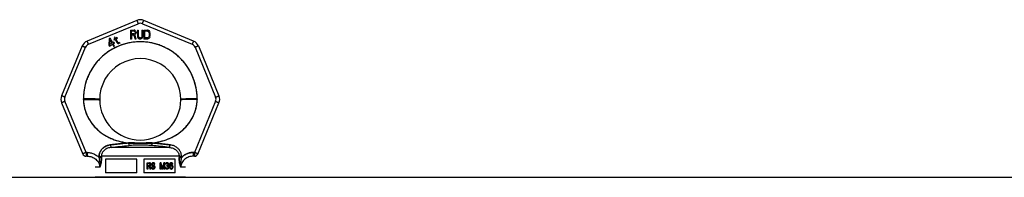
# Model space of a CAD drawing. Header units: millimetres. Extents: x 0 to 297, y 0 to 210.
# Tile 20 of 35: x 106.91 to 128.73, y 179.35 to 182.83. Entities that reach past the tile are written whole.
import ezdxf

# ---------------------------------------------------------------- set-up
doc = ezdxf.new("R2010")
doc.units = ezdxf.units.MM
doc.header["$LTSCALE"] = 16.335
doc.layers.get('0').update_dxf_attribs({"linetype": 'CONTINUOUS'})
doc.layers.add('001-M31079-X02', color=7, linetype='CONTINUOUS')
doc.layers.add('AXES_REF', color=7, linetype='CONTINUOUS')

msp = doc.modelspace()

# ---------------------------------------------------------------- linework, layer by layer
at = {"color": 7, "linetype": 'Continuous'}
msp.add_line((109.342, 179.349), (109.822, 179.349), dxfattribs=at)
at = {"layer": '001-M31079-X02', "color": 9, "linetype": 'Continuous'}
for p, q in [((109.506, 182.812), (108.403, 182.356)), ((108.434, 182.285), (109.536, 182.741)), ((109.628, 182.741), (110.73, 182.285)), ((110.761, 182.356), (109.659, 182.812)), ((108.295, 182.248), (107.839, 181.146)), ((107.913, 181.118), (108.369, 182.22)), ((110.795, 182.22), (111.252, 181.118)), ((110.869, 182.248), (111.326, 181.146)), ((107.839, 180.992), (108.307, 179.861)), ((108.38, 179.896), (107.913, 181.026)), ((108.322, 181.067), (108.322, 181.081)), ((111.252, 181.026), (110.784, 179.896)), ((110.842, 181.081), (110.842, 181.067)), ((110.857, 179.861), (111.326, 180.992)), ((108.938, 180.009), (108.931, 180.066)), ((109.321, 180.106), (109.325, 180.049)), ((109.321, 180.106), (109.325, 180.049)), ((109.839, 180.049), (109.843, 180.106)), ((109.843, 180.106), (109.839, 180.049)), ((110.233, 180.066), (110.226, 180.009)), ((110.226, 180.009), (110.233, 180.066)), ((108.38, 179.896), (108.38, 179.814)), ((108.408, 179.896), (108.38, 179.896)), ((108.408, 179.814), (108.38, 179.814)), ((108.408, 179.896), (108.408, 179.814)), ((108.67, 179.809), (108.671, 179.783)), ((110.443, 179.811), (108.722, 179.811)), ((110.226, 180.009), (108.938, 180.009)), ((110.494, 179.783), (110.494, 179.809)), ((110.757, 179.896), (110.757, 179.814)), ((110.784, 179.896), (110.757, 179.896)), ((110.784, 179.814), (110.757, 179.814)), ((110.784, 179.896), (110.784, 179.814)), ((108.686, 179.574), (108.582, 179.574)), ((110.582, 179.574), (110.478, 179.574))]:
    msp.add_line(p, q, dxfattribs=at)
at = {"layer": '001-M31079-X02', "color": 7, "linetype": 'Continuous'}
for p, q in [((108.912, 182.418), (108.895, 182.408)), ((108.97, 182.318), (108.912, 182.418)), ((109.017, 182.444), (109.002, 182.435)), ((109.002, 182.435), (109.019, 182.406)), ((109.034, 182.414), (109.017, 182.444)), ((109.065, 182.433), (109.034, 182.414)), ((109.042, 182.399), (109.074, 182.418)), ((109.065, 182.433), (109.074, 182.418)), ((109.364, 182.601), (109.364, 182.401)), ((109.364, 182.601), (109.444, 182.601)), ((109.384, 182.49), (109.384, 182.401)), ((109.44, 182.49), (109.384, 182.49)), ((109.44, 182.49), (109.467, 182.401)), ((109.46, 182.596), (109.444, 182.601)), ((109.46, 182.596), (109.474, 182.584)), ((109.474, 182.507), (109.46, 182.498)), ((109.49, 182.401), (109.46, 182.498)), ((109.474, 182.584), (109.484, 182.567)), ((109.484, 182.524), (109.474, 182.507)), ((109.484, 182.567), (109.487, 182.554)), ((109.487, 182.537), (109.484, 182.524)), ((109.487, 182.554), (109.487, 182.537)), ((109.517, 182.601), (109.517, 182.469)), ((109.517, 182.601), (109.537, 182.601)), ((109.517, 182.469), (109.52, 182.447)), ((109.52, 182.447), (109.527, 182.43)), ((109.527, 182.43), (109.54, 182.413)), ((109.537, 182.601), (109.537, 182.469)), ((109.537, 182.469), (109.54, 182.452)), ((109.54, 182.452), (109.547, 182.439)), ((109.547, 182.439), (109.557, 182.43)), ((109.57, 182.426), (109.557, 182.43)), ((109.57, 182.426), (109.584, 182.426)), ((109.597, 182.43), (109.584, 182.426)), ((109.607, 182.439), (109.597, 182.43)), ((109.614, 182.452), (109.607, 182.439)), ((109.617, 182.469), (109.614, 182.452)), ((109.627, 182.43), (109.614, 182.413)), ((109.617, 182.601), (109.617, 182.469)), ((109.617, 182.601), (109.637, 182.601)), ((109.634, 182.447), (109.627, 182.43)), ((109.634, 182.447), (109.637, 182.469)), ((109.637, 182.601), (109.637, 182.469)), ((109.664, 182.601), (109.664, 182.401)), ((109.664, 182.601), (109.744, 182.601)), ((109.76, 182.596), (109.744, 182.601)), ((109.76, 182.596), (109.774, 182.588)), ((109.774, 182.588), (109.787, 182.571)), ((109.787, 182.43), (109.774, 182.413)), ((109.787, 182.571), (109.794, 182.554)), ((109.794, 182.447), (109.787, 182.43)), ((109.797, 182.533), (109.794, 182.554)), ((109.794, 182.447), (109.797, 182.469)), ((109.797, 182.533), (109.797, 182.469)), ((108.895, 182.408), (108.883, 182.268)), ((108.883, 182.268), (108.896, 182.246)), ((108.896, 182.246), (108.965, 182.286)), ((108.903, 182.28), (108.912, 182.378)), ((108.952, 182.308), (108.903, 182.28)), ((108.912, 182.378), (108.952, 182.308)), ((108.965, 182.286), (108.993, 182.238)), ((108.999, 182.335), (108.97, 182.318)), ((109.011, 182.313), (108.983, 182.296)), ((109.012, 182.245), (108.983, 182.296)), ((108.993, 182.238), (109.012, 182.238)), ((109.019, 182.406), (108.996, 182.393)), ((108.996, 182.393), (109.005, 182.378)), ((109.011, 182.313), (108.999, 182.335)), ((109.028, 182.391), (109.005, 182.378)), ((109.028, 182.391), (109.07, 182.317)), ((109.081, 182.333), (109.042, 182.399)), ((109.07, 182.317), (109.085, 182.306)), ((109.081, 182.333), (109.09, 182.324)), ((109.085, 182.306), (109.098, 182.304)), ((109.103, 182.321), (109.09, 182.324)), ((109.098, 182.304), (109.108, 182.305)), ((109.119, 182.326), (109.103, 182.321)), ((109.128, 182.311), (109.108, 182.305)), ((109.119, 182.326), (109.128, 182.311)), ((109.384, 182.401), (109.364, 182.401)), ((109.49, 182.401), (109.467, 182.401)), ((109.54, 182.413), (109.554, 182.405)), ((109.57, 182.401), (109.554, 182.405)), ((109.584, 182.401), (109.57, 182.401)), ((109.6, 182.405), (109.584, 182.401)), ((109.614, 182.413), (109.6, 182.405)), ((109.744, 182.401), (109.664, 182.401)), ((109.76, 182.405), (109.744, 182.401)), ((109.774, 182.413), (109.76, 182.405)), ((108.322, 181.081), (108.322, 181.067)), ((110.842, 181.067), (110.842, 181.081)), ((108.67, 179.809), (108.671, 179.783)), ((110.494, 179.809), (110.494, 179.783))]:
    msp.add_line(p, q, dxfattribs=at)
at = {"layer": '001-M31079-X02', "color": 6, "linetype": 'Continuous'}
for p, q in [((109.384, 182.515), (109.384, 182.579)), ((109.447, 182.579), (109.384, 182.579)), ((109.447, 182.515), (109.384, 182.515)), ((109.447, 182.579), (109.457, 182.575)), ((109.457, 182.52), (109.447, 182.515)), ((109.457, 182.575), (109.464, 182.567)), ((109.464, 182.528), (109.457, 182.52)), ((109.464, 182.567), (109.467, 182.554)), ((109.467, 182.541), (109.464, 182.528)), ((109.467, 182.554), (109.467, 182.541)), ((109.684, 182.426), (109.684, 182.575)), ((109.744, 182.575), (109.684, 182.575)), ((109.744, 182.426), (109.684, 182.426)), ((109.744, 182.575), (109.757, 182.571)), ((109.757, 182.43), (109.744, 182.426)), ((109.757, 182.571), (109.767, 182.562)), ((109.767, 182.439), (109.757, 182.43)), ((109.767, 182.562), (109.774, 182.55)), ((109.774, 182.452), (109.767, 182.439)), ((109.774, 182.55), (109.777, 182.533)), ((109.777, 182.469), (109.774, 182.452)), ((109.777, 182.533), (109.777, 182.469)), ((108.722, 179.811), (108.722, 179.785)), ((110.443, 179.811), (110.442, 179.785)), ((108.811, 179.749), (108.811, 179.449)), ((109.502, 179.749), (108.811, 179.749)), ((109.502, 179.449), (109.502, 179.749)), ((109.662, 179.749), (109.662, 179.449)), ((110.353, 179.749), (109.662, 179.749)), ((109.733, 179.53), (109.733, 179.67)), ((109.733, 179.67), (109.787, 179.67)), ((109.738, 179.53), (109.738, 179.67)), ((109.745, 179.655), (109.745, 179.61)), ((109.789, 179.655), (109.745, 179.655)), ((109.745, 179.61), (109.789, 179.61)), ((109.745, 179.593), (109.745, 179.53)), ((109.785, 179.593), (109.745, 179.593)), ((109.75, 179.61), (109.75, 179.655)), ((109.75, 179.593), (109.75, 179.53)), ((109.781, 179.593), (109.797, 179.53)), ((109.793, 179.667), (109.783, 179.67)), ((109.785, 179.655), (109.791, 179.652)), ((109.791, 179.613), (109.785, 179.61)), ((109.785, 179.593), (109.802, 179.53)), ((109.798, 179.667), (109.787, 179.67)), ((109.789, 179.655), (109.795, 179.652)), ((109.795, 179.613), (109.789, 179.61)), ((109.795, 179.652), (109.791, 179.652)), ((109.791, 179.652), (109.795, 179.646)), ((109.795, 179.619), (109.791, 179.613)), ((109.795, 179.613), (109.791, 179.613)), ((109.798, 179.667), (109.793, 179.667)), ((109.801, 179.658), (109.793, 179.667)), ((109.793, 179.598), (109.801, 179.604)), ((109.798, 179.598), (109.793, 179.598)), ((109.812, 179.53), (109.793, 179.598)), ((109.795, 179.652), (109.8, 179.646)), ((109.8, 179.646), (109.795, 179.646)), ((109.795, 179.646), (109.797, 179.637)), ((109.797, 179.628), (109.795, 179.619)), ((109.8, 179.619), (109.795, 179.613)), ((109.8, 179.619), (109.795, 179.619)), ((109.797, 179.628), (109.797, 179.637)), ((109.802, 179.637), (109.797, 179.637)), ((109.802, 179.628), (109.797, 179.628)), ((109.806, 179.658), (109.798, 179.667)), ((109.798, 179.598), (109.806, 179.604)), ((109.816, 179.53), (109.798, 179.598)), ((109.8, 179.646), (109.802, 179.637)), ((109.802, 179.628), (109.8, 179.619)), ((109.806, 179.658), (109.801, 179.658)), ((109.807, 179.646), (109.801, 179.658)), ((109.801, 179.604), (109.807, 179.616)), ((109.806, 179.604), (109.801, 179.604)), ((109.802, 179.637), (109.802, 179.628)), ((109.812, 179.646), (109.806, 179.658)), ((109.806, 179.604), (109.812, 179.616)), ((109.812, 179.646), (109.807, 179.646)), ((109.809, 179.637), (109.807, 179.646)), ((109.807, 179.616), (109.809, 179.625)), ((109.812, 179.616), (109.807, 179.616)), ((109.809, 179.637), (109.809, 179.625)), ((109.814, 179.637), (109.809, 179.637)), ((109.814, 179.625), (109.809, 179.625)), ((109.814, 179.637), (109.812, 179.646)), ((109.812, 179.616), (109.814, 179.625)), ((109.814, 179.637), (109.814, 179.625)), ((109.836, 179.649), (109.834, 179.637)), ((109.834, 179.625), (109.834, 179.637)), ((109.839, 179.637), (109.834, 179.637)), ((109.839, 179.625), (109.834, 179.625)), ((109.834, 179.625), (109.836, 179.613)), ((109.845, 179.661), (109.836, 179.649)), ((109.841, 179.649), (109.836, 179.649)), ((109.841, 179.613), (109.836, 179.613)), ((109.836, 179.613), (109.845, 179.601)), ((109.841, 179.649), (109.839, 179.637)), ((109.839, 179.637), (109.839, 179.625)), ((109.839, 179.625), (109.841, 179.613)), ((109.849, 179.661), (109.841, 179.649)), ((109.841, 179.613), (109.849, 179.601)), ((109.853, 179.667), (109.845, 179.661)), ((109.849, 179.661), (109.845, 179.661)), ((109.849, 179.601), (109.845, 179.601)), ((109.845, 179.601), (109.853, 179.596)), ((109.847, 179.634), (109.849, 179.643)), ((109.847, 179.634), (109.847, 179.628)), ((109.851, 179.634), (109.847, 179.634)), ((109.851, 179.628), (109.847, 179.628)), ((109.849, 179.619), (109.847, 179.628)), ((109.858, 179.667), (109.849, 179.661)), ((109.849, 179.643), (109.855, 179.649)), ((109.853, 179.643), (109.849, 179.643)), ((109.853, 179.619), (109.849, 179.619)), ((109.855, 179.613), (109.849, 179.619)), ((109.849, 179.601), (109.858, 179.596)), ((109.851, 179.634), (109.853, 179.643)), ((109.851, 179.628), (109.851, 179.634)), ((109.853, 179.619), (109.851, 179.628)), ((109.861, 179.67), (109.853, 179.667)), ((109.858, 179.667), (109.853, 179.667)), ((109.853, 179.643), (109.86, 179.649)), ((109.86, 179.613), (109.853, 179.619)), ((109.858, 179.596), (109.853, 179.596)), ((109.853, 179.596), (109.861, 179.593)), ((109.855, 179.649), (109.861, 179.652)), ((109.86, 179.649), (109.855, 179.649)), ((109.86, 179.613), (109.855, 179.613)), ((109.861, 179.61), (109.855, 179.613)), ((109.866, 179.67), (109.858, 179.667)), ((109.858, 179.596), (109.866, 179.593)), ((109.86, 179.649), (109.866, 179.652)), ((109.866, 179.61), (109.86, 179.613)), ((109.876, 179.67), (109.861, 179.67)), ((109.878, 179.652), (109.861, 179.652)), ((109.878, 179.61), (109.861, 179.61)), ((109.878, 179.593), (109.861, 179.593)), ((109.882, 179.667), (109.872, 179.67)), ((109.874, 179.652), (109.88, 179.649)), ((109.884, 179.607), (109.874, 179.61)), ((109.874, 179.593), (109.882, 179.59)), ((109.887, 179.667), (109.876, 179.67)), ((109.878, 179.652), (109.884, 179.649)), ((109.889, 179.607), (109.878, 179.61)), ((109.878, 179.593), (109.887, 179.59)), ((109.884, 179.649), (109.88, 179.649)), ((109.88, 179.649), (109.884, 179.643)), ((109.887, 179.667), (109.882, 179.667)), ((109.89, 179.658), (109.882, 179.667)), ((109.887, 179.59), (109.882, 179.59)), ((109.882, 179.59), (109.888, 179.584)), ((109.884, 179.649), (109.889, 179.643)), ((109.889, 179.643), (109.884, 179.643)), ((109.884, 179.643), (109.886, 179.637)), ((109.889, 179.607), (109.884, 179.607)), ((109.892, 179.601), (109.884, 179.607)), ((109.886, 179.637), (109.903, 179.637)), ((109.895, 179.658), (109.887, 179.667)), ((109.887, 179.59), (109.893, 179.584)), ((109.893, 179.584), (109.888, 179.584)), ((109.888, 179.584), (109.892, 179.575)), ((109.889, 179.643), (109.891, 179.637)), ((109.897, 179.601), (109.889, 179.607)), ((109.895, 179.658), (109.89, 179.658)), ((109.896, 179.646), (109.89, 179.658)), ((109.897, 179.601), (109.892, 179.601)), ((109.901, 179.59), (109.892, 179.601)), ((109.893, 179.584), (109.897, 179.575)), ((109.901, 179.646), (109.895, 179.658)), ((109.901, 179.646), (109.896, 179.646)), ((109.898, 179.637), (109.896, 179.646)), ((109.905, 179.59), (109.897, 179.601)), ((109.903, 179.637), (109.901, 179.646)), ((109.905, 179.59), (109.901, 179.59)), ((109.905, 179.578), (109.901, 179.59)), ((109.909, 179.578), (109.905, 179.59)), ((110.021, 179.53), (110.021, 179.67)), ((110.044, 179.67), (110.021, 179.67)), ((110.025, 179.67), (110.025, 179.53)), ((110.033, 179.64), (110.033, 179.53)), ((110.038, 179.64), (110.033, 179.64)), ((110.033, 179.64), (110.062, 179.53)), ((110.038, 179.53), (110.038, 179.64)), ((110.038, 179.64), (110.067, 179.53)), ((110.07, 179.545), (110.039, 179.67)), ((110.075, 179.545), (110.044, 179.67)), ((110.101, 179.67), (110.07, 179.545)), ((110.106, 179.67), (110.075, 179.545)), ((110.079, 179.53), (110.108, 179.64)), ((110.083, 179.53), (110.112, 179.64)), ((110.125, 179.67), (110.101, 179.67)), ((110.108, 179.53), (110.108, 179.64)), ((110.112, 179.64), (110.108, 179.64)), ((110.112, 179.64), (110.112, 179.53)), ((110.12, 179.67), (110.12, 179.53)), ((110.125, 179.53), (110.125, 179.67)), ((110.141, 179.649), (110.139, 179.637)), ((110.154, 179.637), (110.139, 179.637)), ((110.149, 179.661), (110.141, 179.649)), ((110.145, 179.649), (110.141, 179.649)), ((110.145, 179.649), (110.143, 179.637)), ((110.154, 179.661), (110.145, 179.649)), ((110.157, 179.667), (110.149, 179.661)), ((110.154, 179.661), (110.149, 179.661)), ((110.149, 179.637), (110.153, 179.646)), ((110.153, 179.646), (110.159, 179.652)), ((110.158, 179.646), (110.153, 179.646)), ((110.162, 179.667), (110.154, 179.661)), ((110.154, 179.637), (110.158, 179.646)), ((110.172, 179.67), (110.157, 179.667)), ((110.162, 179.667), (110.157, 179.667)), ((110.158, 179.646), (110.164, 179.652)), ((110.159, 179.652), (110.17, 179.655)), ((110.164, 179.652), (110.159, 179.652)), ((110.176, 179.67), (110.162, 179.667)), ((110.164, 179.652), (110.174, 179.655)), ((110.183, 179.655), (110.17, 179.655)), ((110.17, 179.596), (110.17, 179.607)), ((110.183, 179.607), (110.17, 179.607)), ((110.183, 179.596), (110.17, 179.596)), ((110.18, 179.67), (110.172, 179.67)), ((110.174, 179.607), (110.174, 179.596)), ((110.19, 179.667), (110.176, 179.67)), ((110.178, 179.655), (110.188, 179.652)), ((110.19, 179.613), (110.178, 179.607)), ((110.178, 179.596), (110.19, 179.593)), ((110.195, 179.667), (110.18, 179.67)), ((110.183, 179.655), (110.193, 179.652)), ((110.195, 179.613), (110.183, 179.607)), ((110.183, 179.596), (110.195, 179.593)), ((110.193, 179.652), (110.188, 179.652)), ((110.188, 179.652), (110.194, 179.646)), ((110.195, 179.667), (110.19, 179.667)), ((110.199, 179.661), (110.19, 179.667)), ((110.194, 179.619), (110.19, 179.613)), ((110.195, 179.613), (110.19, 179.613)), ((110.195, 179.593), (110.19, 179.593)), ((110.19, 179.593), (110.197, 179.587)), ((110.193, 179.652), (110.199, 179.646)), ((110.199, 179.646), (110.194, 179.646)), ((110.194, 179.646), (110.199, 179.637)), ((110.199, 179.631), (110.194, 179.619)), ((110.199, 179.619), (110.194, 179.619)), ((110.194, 179.601), (110.203, 179.61)), ((110.199, 179.601), (110.194, 179.601)), ((110.205, 179.596), (110.194, 179.601)), ((110.203, 179.661), (110.195, 179.667)), ((110.199, 179.619), (110.195, 179.613)), ((110.195, 179.593), (110.201, 179.587)), ((110.201, 179.587), (110.197, 179.587)), ((110.197, 179.587), (110.201, 179.575)), ((110.203, 179.661), (110.199, 179.661)), ((110.207, 179.649), (110.199, 179.661)), ((110.199, 179.646), (110.203, 179.637)), ((110.199, 179.631), (110.199, 179.637)), ((110.203, 179.637), (110.199, 179.637)), ((110.203, 179.631), (110.199, 179.619)), ((110.203, 179.631), (110.199, 179.631)), ((110.199, 179.601), (110.207, 179.61)), ((110.209, 179.596), (110.199, 179.601)), ((110.201, 179.587), (110.205, 179.575)), ((110.211, 179.649), (110.203, 179.661)), ((110.203, 179.637), (110.203, 179.631)), ((110.203, 179.61), (110.207, 179.619)), ((110.207, 179.61), (110.203, 179.61)), ((110.209, 179.596), (110.205, 179.596)), ((110.209, 179.587), (110.205, 179.596)), ((110.211, 179.649), (110.207, 179.649)), ((110.209, 179.637), (110.207, 179.649)), ((110.207, 179.619), (110.209, 179.631)), ((110.207, 179.61), (110.211, 179.619)), ((110.211, 179.619), (110.207, 179.619)), ((110.209, 179.637), (110.209, 179.631)), ((110.214, 179.637), (110.209, 179.637)), ((110.214, 179.631), (110.209, 179.631)), ((110.214, 179.587), (110.209, 179.596)), ((110.214, 179.587), (110.209, 179.587)), ((110.211, 179.575), (110.209, 179.587)), ((110.214, 179.637), (110.211, 179.649)), ((110.211, 179.619), (110.214, 179.631)), ((110.214, 179.631), (110.214, 179.637)), ((110.216, 179.575), (110.214, 179.587)), ((110.23, 179.631), (110.228, 179.61)), ((110.228, 179.59), (110.228, 179.61)), ((110.232, 179.61), (110.228, 179.61)), ((110.228, 179.59), (110.23, 179.569)), ((110.232, 179.59), (110.228, 179.59)), ((110.234, 179.646), (110.23, 179.631)), ((110.234, 179.631), (110.23, 179.631)), ((110.234, 179.631), (110.232, 179.61)), ((110.232, 179.61), (110.232, 179.59)), ((110.232, 179.59), (110.234, 179.569)), ((110.24, 179.658), (110.234, 179.646)), ((110.238, 179.646), (110.234, 179.631)), ((110.238, 179.646), (110.234, 179.646)), ((110.245, 179.658), (110.238, 179.646)), ((110.238, 179.61), (110.24, 179.628)), ((110.25, 179.616), (110.238, 179.604)), ((110.238, 179.61), (110.238, 179.604)), ((110.243, 179.61), (110.238, 179.61)), ((110.243, 179.604), (110.238, 179.604)), ((110.25, 179.667), (110.24, 179.658)), ((110.245, 179.658), (110.24, 179.658)), ((110.24, 179.628), (110.242, 179.637)), ((110.245, 179.628), (110.24, 179.628)), ((110.24, 179.581), (110.242, 179.59)), ((110.24, 179.581), (110.24, 179.572)), ((110.245, 179.581), (110.24, 179.581)), ((110.242, 179.637), (110.246, 179.646)), ((110.247, 179.637), (110.242, 179.637)), ((110.242, 179.59), (110.246, 179.596)), ((110.247, 179.59), (110.242, 179.59)), ((110.243, 179.61), (110.245, 179.628)), ((110.255, 179.616), (110.243, 179.604)), ((110.243, 179.604), (110.243, 179.61)), ((110.255, 179.667), (110.245, 179.658)), ((110.245, 179.628), (110.247, 179.637)), ((110.245, 179.581), (110.247, 179.59)), ((110.245, 179.572), (110.245, 179.581)), ((110.246, 179.646), (110.252, 179.652)), ((110.251, 179.646), (110.246, 179.646)), ((110.246, 179.596), (110.252, 179.601)), ((110.251, 179.596), (110.246, 179.596)), ((110.247, 179.637), (110.251, 179.646)), ((110.247, 179.59), (110.251, 179.596)), ((110.261, 179.67), (110.25, 179.667)), ((110.255, 179.667), (110.25, 179.667)), ((110.261, 179.619), (110.25, 179.616)), ((110.255, 179.616), (110.25, 179.616)), ((110.251, 179.646), (110.257, 179.652)), ((110.251, 179.596), (110.257, 179.601)), ((110.252, 179.652), (110.259, 179.655)), ((110.257, 179.652), (110.252, 179.652)), ((110.252, 179.601), (110.259, 179.604)), ((110.257, 179.601), (110.252, 179.601)), ((110.265, 179.67), (110.255, 179.667)), ((110.265, 179.619), (110.255, 179.616)), ((110.257, 179.652), (110.263, 179.655)), ((110.257, 179.601), (110.263, 179.604)), ((110.276, 179.655), (110.259, 179.655)), ((110.278, 179.604), (110.259, 179.604)), ((110.274, 179.67), (110.261, 179.67)), ((110.276, 179.619), (110.261, 179.619)), ((110.279, 179.667), (110.269, 179.67)), ((110.271, 179.655), (110.277, 179.652)), ((110.281, 179.616), (110.271, 179.619)), ((110.273, 179.604), (110.279, 179.601)), ((110.284, 179.667), (110.274, 179.67)), ((110.276, 179.655), (110.282, 179.652)), ((110.286, 179.616), (110.276, 179.619)), ((110.282, 179.652), (110.277, 179.652)), ((110.277, 179.652), (110.283, 179.646)), ((110.278, 179.604), (110.284, 179.601)), ((110.284, 179.667), (110.279, 179.667)), ((110.29, 179.658), (110.279, 179.667)), ((110.284, 179.601), (110.279, 179.601)), ((110.279, 179.601), (110.286, 179.596)), ((110.286, 179.616), (110.281, 179.616)), ((110.292, 179.607), (110.281, 179.616)), ((110.282, 179.652), (110.288, 179.646)), ((110.288, 179.646), (110.283, 179.646)), ((110.283, 179.646), (110.288, 179.637)), ((110.294, 179.658), (110.284, 179.667)), ((110.284, 179.601), (110.29, 179.596)), ((110.296, 179.607), (110.286, 179.616)), ((110.29, 179.596), (110.286, 179.596)), ((110.286, 179.596), (110.29, 179.59)), ((110.288, 179.646), (110.292, 179.637)), ((110.303, 179.637), (110.288, 179.637)), ((110.294, 179.658), (110.29, 179.658)), ((110.296, 179.646), (110.29, 179.658)), ((110.29, 179.596), (110.294, 179.59)), ((110.294, 179.59), (110.29, 179.59)), ((110.29, 179.59), (110.292, 179.581)), ((110.292, 179.607), (110.296, 179.607)), ((110.298, 179.598), (110.292, 179.607)), ((110.292, 179.572), (110.292, 179.581)), ((110.292, 179.581), (110.296, 179.581)), ((110.3, 179.646), (110.294, 179.658)), ((110.294, 179.59), (110.296, 179.581)), ((110.3, 179.646), (110.296, 179.646)), ((110.298, 179.637), (110.296, 179.646)), ((110.303, 179.598), (110.296, 179.607)), ((110.296, 179.581), (110.296, 179.572)), ((110.303, 179.598), (110.298, 179.598)), ((110.302, 179.584), (110.298, 179.598)), ((110.303, 179.637), (110.3, 179.646)), ((110.302, 179.584), (110.302, 179.569)), ((110.307, 179.584), (110.302, 179.584)), ((110.307, 179.584), (110.303, 179.598)), ((110.307, 179.569), (110.307, 179.584)), ((110.353, 179.449), (110.353, 179.749)), ((109.502, 179.449), (108.811, 179.449)), ((110.353, 179.449), (109.662, 179.449)), ((109.75, 179.53), (109.733, 179.53)), ((109.816, 179.53), (109.797, 179.53)), ((109.845, 179.569), (109.828, 179.569)), ((109.828, 179.569), (109.83, 179.557)), ((109.835, 179.557), (109.83, 179.557)), ((109.83, 179.557), (109.836, 179.542)), ((109.833, 179.569), (109.835, 179.557)), ((109.835, 179.557), (109.841, 179.542)), ((109.841, 179.542), (109.836, 179.542)), ((109.836, 179.542), (109.847, 179.533)), ((109.843, 179.56), (109.841, 179.569)), ((109.841, 179.542), (109.851, 179.533)), ((109.847, 179.56), (109.843, 179.56)), ((109.849, 179.551), (109.843, 179.56)), ((109.847, 179.56), (109.845, 179.569)), ((109.853, 179.551), (109.847, 179.56)), ((109.851, 179.533), (109.847, 179.533)), ((109.847, 179.533), (109.857, 179.53)), ((109.853, 179.551), (109.849, 179.551)), ((109.857, 179.548), (109.849, 179.551)), ((109.851, 179.533), (109.862, 179.53)), ((109.862, 179.548), (109.853, 179.551)), ((109.878, 179.548), (109.857, 179.548)), ((109.878, 179.53), (109.857, 179.53)), ((109.882, 179.551), (109.874, 179.548)), ((109.874, 179.53), (109.884, 179.533)), ((109.887, 179.551), (109.878, 179.548)), ((109.878, 179.53), (109.889, 179.533)), ((109.888, 179.557), (109.882, 179.551)), ((109.887, 179.551), (109.882, 179.551)), ((109.884, 179.533), (109.892, 179.539)), ((109.889, 179.533), (109.884, 179.533)), ((109.893, 179.557), (109.887, 179.551)), ((109.892, 179.566), (109.888, 179.557)), ((109.893, 179.557), (109.888, 179.557)), ((109.889, 179.533), (109.897, 179.539)), ((109.892, 179.566), (109.892, 179.575)), ((109.897, 179.575), (109.892, 179.575)), ((109.897, 179.566), (109.892, 179.566)), ((109.892, 179.539), (109.901, 179.551)), ((109.897, 179.539), (109.892, 179.539)), ((109.897, 179.566), (109.893, 179.557)), ((109.897, 179.575), (109.897, 179.566)), ((109.897, 179.539), (109.905, 179.551)), ((109.901, 179.551), (109.905, 179.563)), ((109.905, 179.551), (109.901, 179.551)), ((109.905, 179.578), (109.905, 179.563)), ((109.909, 179.578), (109.905, 179.578)), ((109.905, 179.551), (109.909, 179.563)), ((109.909, 179.563), (109.905, 179.563)), ((109.909, 179.563), (109.909, 179.578)), ((110.038, 179.53), (110.021, 179.53)), ((110.083, 179.53), (110.062, 179.53)), ((110.075, 179.545), (110.07, 179.545)), ((110.125, 179.53), (110.108, 179.53)), ((110.151, 179.563), (110.137, 179.563)), ((110.137, 179.563), (110.139, 179.554)), ((110.143, 179.554), (110.139, 179.554)), ((110.139, 179.554), (110.143, 179.545)), ((110.141, 179.563), (110.143, 179.554)), ((110.143, 179.554), (110.147, 179.545)), ((110.147, 179.545), (110.143, 179.545)), ((110.143, 179.545), (110.149, 179.539)), ((110.149, 179.557), (110.147, 179.563)), ((110.147, 179.545), (110.154, 179.539)), ((110.154, 179.557), (110.149, 179.557)), ((110.153, 179.551), (110.149, 179.557)), ((110.154, 179.539), (110.149, 179.539)), ((110.149, 179.539), (110.157, 179.533)), ((110.154, 179.557), (110.151, 179.563)), ((110.158, 179.551), (110.153, 179.551)), ((110.157, 179.548), (110.153, 179.551)), ((110.158, 179.551), (110.154, 179.557)), ((110.154, 179.539), (110.162, 179.533)), ((110.162, 179.548), (110.157, 179.548)), ((110.168, 179.545), (110.157, 179.548)), ((110.162, 179.533), (110.157, 179.533)), ((110.157, 179.533), (110.165, 179.53)), ((110.162, 179.548), (110.158, 179.551)), ((110.172, 179.545), (110.162, 179.548)), ((110.162, 179.533), (110.17, 179.53)), ((110.187, 179.53), (110.165, 179.53)), ((110.185, 179.545), (110.168, 179.545)), ((110.19, 179.548), (110.18, 179.545)), ((110.182, 179.53), (110.19, 179.533)), ((110.195, 179.548), (110.185, 179.545)), ((110.187, 179.53), (110.195, 179.533)), ((110.194, 179.551), (110.19, 179.548)), ((110.195, 179.548), (110.19, 179.548)), ((110.19, 179.533), (110.199, 179.539)), ((110.195, 179.533), (110.19, 179.533)), ((110.199, 179.557), (110.194, 179.551)), ((110.199, 179.551), (110.194, 179.551)), ((110.199, 179.551), (110.195, 179.548)), ((110.195, 179.533), (110.203, 179.539)), ((110.201, 179.563), (110.199, 179.557)), ((110.203, 179.557), (110.199, 179.551)), ((110.203, 179.557), (110.199, 179.557)), ((110.199, 179.539), (110.205, 179.545)), ((110.203, 179.539), (110.199, 179.539)), ((110.201, 179.563), (110.201, 179.575)), ((110.205, 179.575), (110.201, 179.575)), ((110.205, 179.563), (110.201, 179.563)), ((110.205, 179.563), (110.203, 179.557)), ((110.203, 179.539), (110.209, 179.545)), ((110.205, 179.575), (110.205, 179.563)), ((110.205, 179.545), (110.209, 179.554)), ((110.209, 179.545), (110.205, 179.545)), ((110.209, 179.554), (110.211, 179.563)), ((110.209, 179.545), (110.214, 179.554)), ((110.209, 179.554), (110.214, 179.554)), ((110.211, 179.575), (110.211, 179.563)), ((110.216, 179.575), (110.211, 179.575)), ((110.216, 179.563), (110.211, 179.563)), ((110.214, 179.554), (110.216, 179.563)), ((110.216, 179.563), (110.216, 179.575)), ((110.234, 179.569), (110.23, 179.569)), ((110.23, 179.569), (110.234, 179.554)), ((110.234, 179.569), (110.238, 179.554)), ((110.238, 179.554), (110.234, 179.554)), ((110.234, 179.554), (110.24, 179.542)), ((110.238, 179.554), (110.245, 179.542)), ((110.245, 179.572), (110.24, 179.572)), ((110.242, 179.563), (110.24, 179.572)), ((110.245, 179.542), (110.24, 179.542)), ((110.24, 179.542), (110.25, 179.533)), ((110.247, 179.563), (110.242, 179.563)), ((110.246, 179.554), (110.242, 179.563)), ((110.247, 179.563), (110.245, 179.572)), ((110.245, 179.542), (110.255, 179.533)), ((110.251, 179.554), (110.246, 179.554)), ((110.252, 179.548), (110.246, 179.554)), ((110.251, 179.554), (110.247, 179.563)), ((110.255, 179.533), (110.25, 179.533)), ((110.25, 179.533), (110.261, 179.53)), ((110.257, 179.548), (110.251, 179.554)), ((110.257, 179.548), (110.252, 179.548)), ((110.259, 179.545), (110.252, 179.548)), ((110.255, 179.533), (110.265, 179.53)), ((110.263, 179.545), (110.257, 179.548)), ((110.278, 179.545), (110.259, 179.545)), ((110.276, 179.53), (110.261, 179.53)), ((110.271, 179.53), (110.281, 179.533)), ((110.279, 179.548), (110.273, 179.545)), ((110.276, 179.53), (110.286, 179.533)), ((110.284, 179.548), (110.278, 179.545)), ((110.286, 179.554), (110.279, 179.548)), ((110.284, 179.548), (110.279, 179.548)), ((110.281, 179.533), (110.292, 179.542)), ((110.286, 179.533), (110.281, 179.533)), ((110.29, 179.554), (110.284, 179.548)), ((110.29, 179.563), (110.286, 179.554)), ((110.29, 179.554), (110.286, 179.554)), ((110.286, 179.533), (110.296, 179.542)), ((110.292, 179.572), (110.29, 179.563)), ((110.294, 179.563), (110.29, 179.554)), ((110.294, 179.563), (110.29, 179.563)), ((110.296, 179.572), (110.292, 179.572)), ((110.292, 179.542), (110.298, 179.554)), ((110.296, 179.542), (110.292, 179.542)), ((110.296, 179.572), (110.294, 179.563)), ((110.296, 179.542), (110.303, 179.554)), ((110.298, 179.554), (110.302, 179.569)), ((110.303, 179.554), (110.298, 179.554)), ((110.307, 179.569), (110.302, 179.569)), ((110.303, 179.554), (110.307, 179.569)), ((110.582, 179.349), (108.582, 179.349))]:
    msp.add_line(p, q, dxfattribs=at)
at = {"layer": '001-M31079-X02', "color": 9, "linetype": 'Continuous'}
for centre, radius, start, end in [((109.582, 182.628), 0.2, 67.5, 112.5), ((109.582, 182.63), 0.12, 67.5027, 112.4973), ((108.48, 182.171), 0.2, 112.5, 157.5), ((108.48, 182.174), 0.12, 112.5027, 157.4973), ((110.684, 182.174), 0.12, 22.5027, 67.4973), ((110.684, 182.171), 0.2, 22.5, 67.5), ((108.023, 181.069), 0.2, 157.5, 202.5), ((108.023, 181.072), 0.12, 157.5027, 202.4973), ((111.141, 181.072), 0.12, 337.5027, 22.4973), ((111.141, 181.069), 0.2, 337.5, 22.5), ((109.582, 181.069), 0.9, 180.6298, 359.3702), ((109.582, 290.356), 110.251, 269.86427, 270.13573), ((108.38, 179.894), 0.08, 202.5, 270), ((110.784, 179.894), 0.08, 270, 337.5)]:
    msp.add_arc(centre, radius, start, end, dxfattribs=at)
at = {"layer": '001-M31079-X02', "color": 7, "linetype": 'Continuous'}
msp.add_arc((109.582, 181.081), 1.26, 359.3702, 180.6298, dxfattribs=at)
at = {"layer": '001-M31079-X02', "color": 6, "linetype": 'Continuous'}
msp.add_arc((109.582, 181.069), 0.9, 359.3702, 180.6298, dxfattribs=at)
at = {"layer": '001-M31079-X02', "color": 9, "linetype": 'Continuous'}
for points, knots in [([(109.506, 182.812), (109.507, 182.813), (109.507, 182.807), (109.51, 182.803), (109.513, 182.795), (109.517, 182.787), (109.521, 182.777), (109.526, 182.766), (109.531, 182.754), (109.534, 182.745), (109.536, 182.741)], [0, 0, 0, 0, 0.059983, 0.133152, 0.232556, 0.355295, 0.497786, 0.655866, 0.824917, 1, 1, 1, 1]), ([(109.628, 182.741), (109.63, 182.745), (109.633, 182.754), (109.638, 182.766), (109.643, 182.777), (109.647, 182.787), (109.651, 182.795), (109.654, 182.803), (109.657, 182.807), (109.657, 182.813), (109.659, 182.812)], [0, 0, 0, 0, 0.175075, 0.344128, 0.502209, 0.644701, 0.767442, 0.866847, 0.940017, 1, 1, 1, 1]), ([(108.295, 182.248), (108.296, 182.249), (108.301, 182.246), (108.306, 182.245), (108.314, 182.242), (108.322, 182.238), (108.333, 182.234), (108.344, 182.23), (108.357, 182.225), (108.365, 182.221), (108.369, 182.22)], [0, 0, 0, 0, 0.060939, 0.13446, 0.234172, 0.357122, 0.499648, 0.657498, 0.82596, 1, 1, 1, 1]), ([(110.842, 181.081), (110.842, 181.119), (110.839, 181.194), (110.824, 181.306), (110.798, 181.417), (110.763, 181.524), (110.719, 181.628), (110.665, 181.728), (110.603, 181.823), (110.532, 181.911), (110.454, 181.993), (110.369, 182.067), (110.277, 182.134), (110.18, 182.192), (110.078, 182.241), (109.972, 182.281), (109.863, 182.311), (109.751, 182.331), (109.639, 182.341), (109.526, 182.341), (109.413, 182.331), (109.301, 182.311), (109.192, 182.281), (109.086, 182.241), (108.984, 182.192), (108.887, 182.134), (108.796, 182.067), (108.71, 181.993), (108.632, 181.911), (108.562, 181.823), (108.499, 181.728), (108.445, 181.628), (108.401, 181.524), (108.366, 181.417), (108.341, 181.306), (108.326, 181.194), (108.322, 181.119), (108.322, 181.081)], [0, 0, 0, 0, 0.028575, 0.057156, 0.085737, 0.114317, 0.142895, 0.171472, 0.200048, 0.228622, 0.257194, 0.285764, 0.314333, 0.342901, 0.371466, 0.400031, 0.428594, 0.457157, 0.485719, 0.514281, 0.542844, 0.571406, 0.59997, 0.628534, 0.6571, 0.685667, 0.714236, 0.742807, 0.771379, 0.799953, 0.828529, 0.857106, 0.885684, 0.914264, 0.942844, 0.971426, 1, 1, 1, 1]), ([(108.434, 182.285), (108.432, 182.289), (108.429, 182.297), (108.424, 182.309), (108.419, 182.32), (108.415, 182.33), (108.411, 182.339), (108.408, 182.346), (108.405, 182.35), (108.405, 182.356), (108.403, 182.356)], [0, 0, 0, 0, 0.175076, 0.344129, 0.50221, 0.644702, 0.767443, 0.866847, 0.940017, 1, 1, 1, 1]), ([(110.761, 182.356), (110.759, 182.356), (110.759, 182.35), (110.756, 182.346), (110.753, 182.339), (110.749, 182.33), (110.745, 182.32), (110.74, 182.309), (110.735, 182.297), (110.732, 182.289), (110.73, 182.285)], [0, 0, 0, 0, 0.059982, 0.133151, 0.232555, 0.355294, 0.497785, 0.655865, 0.824916, 1, 1, 1, 1]), ([(110.869, 182.248), (110.868, 182.249), (110.863, 182.246), (110.858, 182.245), (110.851, 182.242), (110.842, 182.238), (110.831, 182.234), (110.82, 182.23), (110.808, 182.225), (110.799, 182.221), (110.795, 182.22)], [0, 0, 0, 0, 0.060939, 0.13446, 0.234172, 0.357122, 0.499648, 0.657499, 0.82596, 1, 1, 1, 1]), ([(107.913, 181.118), (107.908, 181.119), (107.9, 181.123), (107.888, 181.128), (107.876, 181.132), (107.866, 181.136), (107.857, 181.14), (107.849, 181.143), (107.844, 181.144), (107.839, 181.147), (107.839, 181.146)], [0, 0, 0, 0, 0.174033, 0.342496, 0.500347, 0.642875, 0.765826, 0.865539, 0.93906, 1, 1, 1, 1]), ([(111.252, 181.118), (111.256, 181.119), (111.264, 181.123), (111.276, 181.128), (111.288, 181.132), (111.298, 181.136), (111.307, 181.14), (111.315, 181.143), (111.32, 181.144), (111.325, 181.147), (111.326, 181.146)], [0, 0, 0, 0, 0.174042, 0.342505, 0.500355, 0.642882, 0.765831, 0.865542, 0.939062, 1, 1, 1, 1]), ([(107.913, 181.026), (107.908, 181.024), (107.9, 181.02), (107.887, 181.015), (107.876, 181.01), (107.865, 181.006), (107.856, 181.001), (107.849, 180.998), (107.844, 180.995), (107.838, 180.994), (107.839, 180.992)], [0, 0, 0, 0, 0.172813, 0.340679, 0.498422, 0.641178, 0.764549, 0.864741, 0.938687, 1, 1, 1, 1]), ([(108.682, 181.069), (108.682, 181.073), (108.669, 181.071), (108.659, 181.074), (108.641, 181.074), (108.62, 181.076), (108.594, 181.077), (108.564, 181.078), (108.53, 181.079), (108.493, 181.079), (108.453, 181.08), (108.41, 181.081), (108.367, 181.081), (108.337, 181.081), (108.322, 181.081)], [0, 0, 0, 0, 0.02982, 0.064811, 0.111629, 0.171497, 0.24316, 0.326315, 0.419777, 0.524502, 0.635428, 0.753215, 0.877723, 1, 1, 1, 1]), ([(108.322, 181.081), (108.336, 181.081), (108.365, 181.081), (108.407, 181.081), (108.448, 181.08), (108.486, 181.08), (108.522, 181.079), (108.556, 181.078), (108.587, 181.077), (108.614, 181.076), (108.637, 181.075), (108.655, 181.073), (108.67, 181.072), (108.677, 181.071), (108.682, 181.07), (108.682, 181.069)], [0, 0, 0, 0, 0.119288, 0.238247, 0.350571, 0.45599, 0.557349, 0.651027, 0.736645, 0.812439, 0.877767, 0.929425, 0.967654, 0.991452, 1, 1, 1, 1]), ([(108.322, 181.067), (108.344, 181.067), (108.388, 181.068), (108.453, 181.068), (108.516, 181.067), (108.565, 181.067), (108.6, 181.066), (108.622, 181.065), (108.64, 181.064), (108.655, 181.063), (108.667, 181.062), (108.675, 181.061), (108.679, 181.061), (108.682, 181.06), (108.682, 181.059)], [0, 0, 0, 0, 0.180599, 0.365648, 0.544133, 0.703922, 0.773279, 0.834152, 0.885712, 0.927563, 0.95952, 0.981825, 0.994942, 1, 1, 1, 1]), ([(108.322, 181.067), (108.323, 181.002), (108.34, 180.872), (108.407, 180.69), (108.51, 180.526), (108.641, 180.386), (108.793, 180.274), (108.961, 180.191), (109.138, 180.134), (109.26, 180.113), (109.321, 180.106)], [0, 0, 0, 0, 0.128514, 0.256351, 0.383132, 0.508688, 0.633005, 0.756182, 0.878418, 1, 1, 1, 1]), ([(109.843, 180.106), (109.904, 180.113), (110.026, 180.134), (110.203, 180.191), (110.371, 180.274), (110.523, 180.386), (110.655, 180.526), (110.757, 180.69), (110.824, 180.872), (110.841, 181.002), (110.842, 181.067)], [0, 0, 0, 0, 0.121582, 0.243818, 0.366995, 0.491312, 0.616868, 0.743649, 0.871486, 1, 1, 1, 1]), ([(110.842, 181.081), (110.828, 181.081), (110.799, 181.081), (110.757, 181.081), (110.716, 181.08), (110.678, 181.08), (110.642, 181.079), (110.608, 181.078), (110.578, 181.077), (110.55, 181.076), (110.527, 181.075), (110.509, 181.073), (110.494, 181.072), (110.487, 181.071), (110.482, 181.07), (110.482, 181.069)], [0, 0, 0, 0, 0.119287, 0.238247, 0.350571, 0.45599, 0.557349, 0.651027, 0.736645, 0.812439, 0.877767, 0.929425, 0.967654, 0.991452, 1, 1, 1, 1]), ([(110.482, 181.069), (110.482, 181.073), (110.495, 181.071), (110.506, 181.074), (110.524, 181.074), (110.545, 181.076), (110.571, 181.077), (110.6, 181.078), (110.634, 181.079), (110.671, 181.079), (110.711, 181.08), (110.754, 181.081), (110.798, 181.081), (110.827, 181.081), (110.842, 181.081)], [0, 0, 0, 0, 0.02982, 0.064811, 0.11163, 0.171497, 0.243161, 0.326316, 0.419778, 0.524502, 0.635429, 0.753216, 0.877724, 1, 1, 1, 1]), ([(110.842, 181.067), (110.82, 181.067), (110.776, 181.068), (110.711, 181.068), (110.648, 181.067), (110.599, 181.067), (110.564, 181.066), (110.542, 181.065), (110.524, 181.064), (110.509, 181.063), (110.497, 181.062), (110.489, 181.061), (110.485, 181.061), (110.482, 181.06), (110.482, 181.059)], [0, 0, 0, 0, 0.180599, 0.365648, 0.544133, 0.703922, 0.773279, 0.834152, 0.885712, 0.927563, 0.95952, 0.981825, 0.994942, 1, 1, 1, 1]), ([(111.252, 181.026), (111.256, 181.024), (111.264, 181.02), (111.277, 181.015), (111.288, 181.01), (111.299, 181.006), (111.308, 181.001), (111.316, 180.998), (111.32, 180.995), (111.326, 180.994), (111.326, 180.992)], [0, 0, 0, 0, 0.172803, 0.34067, 0.498414, 0.641172, 0.764544, 0.864738, 0.938685, 1, 1, 1, 1]), ([(108.931, 180.066), (108.917, 180.064), (108.889, 180.06), (108.85, 180.048), (108.815, 180.033), (108.784, 180.015), (108.756, 179.995), (108.733, 179.972), (108.713, 179.947), (108.697, 179.921), (108.684, 179.894), (108.676, 179.866), (108.671, 179.838), (108.67, 179.819), (108.67, 179.809)], [0, 0, 0, 0, 0.107248, 0.208031, 0.302685, 0.392012, 0.476842, 0.557967, 0.636039, 0.71167, 0.785547, 0.858189, 0.929779, 1, 1, 1, 1]), ([(109.321, 180.106), (109.28, 180.103), (109.196, 180.096), (109.066, 180.082), (108.977, 180.072), (108.931, 180.066)], [0, 0, 0, 0, 0.313983, 0.64732, 1, 1, 1, 1]), ([(108.938, 180.009), (109.003, 180.017), (109.131, 180.032), (109.261, 180.044), (109.325, 180.049)], [0, 0, 0, 0, 0.500713, 1, 1, 1, 1]), ([(109.843, 180.106), (109.784, 180.106), (109.669, 180.105), (109.495, 180.105), (109.38, 180.106), (109.321, 180.106)], [0, 0, 0, 0, 0.341255, 0.65875, 1, 1, 1, 1]), ([(109.839, 180.049), (109.796, 180.052), (109.711, 180.057), (109.582, 180.059), (109.454, 180.057), (109.368, 180.052), (109.325, 180.049)], [0, 0, 0, 0, 0.250568, 0.5, 0.749432, 1, 1, 1, 1]), ([(110.226, 180.009), (110.162, 180.017), (110.033, 180.032), (109.904, 180.044), (109.839, 180.049)], [0, 0, 0, 0, 0.500713, 1, 1, 1, 1]), ([(110.233, 180.066), (110.188, 180.072), (110.099, 180.082), (109.969, 180.096), (109.884, 180.103), (109.843, 180.106)], [0, 0, 0, 0, 0.35268, 0.686017, 1, 1, 1, 1]), ([(110.494, 179.809), (110.494, 179.819), (110.494, 179.838), (110.489, 179.866), (110.48, 179.894), (110.468, 179.921), (110.451, 179.947), (110.432, 179.972), (110.408, 179.995), (110.381, 180.015), (110.349, 180.033), (110.314, 180.048), (110.275, 180.06), (110.248, 180.064), (110.233, 180.066)], [0, 0, 0, 0, 0.070278, 0.141913, 0.214561, 0.288425, 0.364052, 0.442118, 0.52324, 0.608071, 0.697382, 0.792005, 0.892756, 1, 1, 1, 1]), ([(108.38, 179.896), (108.376, 179.895), (108.368, 179.891), (108.355, 179.886), (108.344, 179.881), (108.333, 179.876), (108.324, 179.872), (108.316, 179.869), (108.312, 179.866), (108.306, 179.865), (108.306, 179.863)], [0, 0, 0, 0, 0.170873, 0.339252, 0.497899, 0.640755, 0.764161, 0.864579, 0.938644, 1, 1, 1, 1]), ([(108.408, 179.896), (108.421, 179.896), (108.45, 179.895), (108.491, 179.887), (108.532, 179.875), (108.571, 179.858), (108.608, 179.837), (108.641, 179.812), (108.661, 179.793), (108.671, 179.783)], [0, 0, 0, 0, 0.142409, 0.286032, 0.430381, 0.574801, 0.718483, 0.860524, 1, 1, 1, 1]), ([(108.408, 179.814), (108.441, 179.814), (108.509, 179.802), (108.584, 179.759), (108.633, 179.712), (108.661, 179.67), (108.68, 179.623), (108.685, 179.59), (108.686, 179.574)], [0, 0, 0, 0, 0.25143, 0.503272, 0.628972, 0.753715, 0.877314, 1, 1, 1, 1]), ([(108.67, 179.809), (108.675, 179.81), (108.685, 179.81), (108.7, 179.81), (108.712, 179.811), (108.719, 179.811), (108.722, 179.811)], [0, 0, 0, 0, 0.304503, 0.5896, 0.826919, 1, 1, 1, 1]), ([(108.938, 180.009), (108.911, 180.006), (108.87, 179.997), (108.82, 179.973), (108.786, 179.95), (108.758, 179.922), (108.737, 179.888), (108.724, 179.851), (108.721, 179.824), (108.722, 179.811)], [0, 0, 0, 0, 0.258475, 0.385509, 0.510919, 0.63479, 0.757331, 0.878888, 1, 1, 1, 1]), ([(110.226, 180.009), (110.254, 180.006), (110.295, 179.997), (110.344, 179.973), (110.378, 179.95), (110.406, 179.922), (110.427, 179.888), (110.44, 179.851), (110.443, 179.824), (110.443, 179.811)], [0, 0, 0, 0, 0.258475, 0.385509, 0.510919, 0.63479, 0.757331, 0.878888, 1, 1, 1, 1]), ([(110.494, 179.809), (110.489, 179.81), (110.479, 179.81), (110.465, 179.81), (110.453, 179.811), (110.446, 179.811), (110.443, 179.811)], [0, 0, 0, 0, 0.304503, 0.5896, 0.826919, 1, 1, 1, 1]), ([(110.757, 179.814), (110.723, 179.814), (110.655, 179.802), (110.58, 179.759), (110.531, 179.712), (110.503, 179.67), (110.484, 179.623), (110.479, 179.59), (110.478, 179.574)], [0, 0, 0, 0, 0.25143, 0.503272, 0.628972, 0.753715, 0.877314, 1, 1, 1, 1]), ([(110.494, 179.783), (110.503, 179.793), (110.523, 179.812), (110.557, 179.837), (110.593, 179.858), (110.632, 179.875), (110.673, 179.887), (110.715, 179.895), (110.743, 179.896), (110.757, 179.896)], [0, 0, 0, 0, 0.139407, 0.281547, 0.425273, 0.569753, 0.714131, 0.857816, 1, 1, 1, 1]), ([(110.858, 179.863), (110.858, 179.865), (110.852, 179.866), (110.848, 179.869), (110.84, 179.872), (110.831, 179.876), (110.821, 179.881), (110.809, 179.886), (110.797, 179.891), (110.788, 179.895), (110.784, 179.896)], [0, 0, 0, 0, 0.061337, 0.135484, 0.235635, 0.358902, 0.501737, 0.65946, 0.827349, 1, 1, 1, 1]), ([(108.722, 179.785), (108.719, 179.785), (108.712, 179.785), (108.7, 179.784), (108.685, 179.784), (108.676, 179.783), (108.671, 179.783)], [0, 0, 0, 0, 0.181683, 0.424817, 0.70749, 1, 1, 1, 1]), ([(108.671, 179.783), (108.676, 179.783), (108.685, 179.784), (108.7, 179.784), (108.712, 179.785), (108.719, 179.785), (108.722, 179.785)], [0, 0, 0, 0, 0.292513, 0.575188, 0.818321, 1, 1, 1, 1]), ([(108.686, 179.574), (108.688, 179.588), (108.691, 179.618), (108.691, 179.662), (108.687, 179.706), (108.68, 179.746), (108.674, 179.771), (108.671, 179.783)], [0, 0, 0, 0, 0.207564, 0.421591, 0.628947, 0.822617, 1, 1, 1, 1]), ([(108.722, 179.785), (108.723, 179.766), (108.721, 179.727), (108.714, 179.671), (108.702, 179.62), (108.691, 179.589), (108.686, 179.574)], [0, 0, 0, 0, 0.273916, 0.536495, 0.779955, 1, 1, 1, 1]), ([(108.686, 179.574), (108.691, 179.589), (108.702, 179.62), (108.714, 179.671), (108.721, 179.727), (108.723, 179.766), (108.722, 179.785)], [0, 0, 0, 0, 0.220045, 0.463505, 0.726083, 1, 1, 1, 1]), ([(110.478, 179.574), (110.473, 179.589), (110.463, 179.62), (110.451, 179.671), (110.443, 179.727), (110.442, 179.766), (110.442, 179.785)], [0, 0, 0, 0, 0.220045, 0.463505, 0.726083, 1, 1, 1, 1]), ([(110.442, 179.785), (110.442, 179.766), (110.443, 179.727), (110.451, 179.671), (110.463, 179.62), (110.473, 179.589), (110.478, 179.574)], [0, 0, 0, 0, 0.273917, 0.536495, 0.779955, 1, 1, 1, 1]), ([(110.494, 179.783), (110.489, 179.783), (110.479, 179.784), (110.465, 179.784), (110.453, 179.785), (110.445, 179.785), (110.442, 179.785)], [0, 0, 0, 0, 0.292512, 0.575186, 0.818319, 1, 1, 1, 1]), ([(110.442, 179.785), (110.445, 179.785), (110.453, 179.785), (110.465, 179.784), (110.479, 179.784), (110.489, 179.783), (110.494, 179.783)], [0, 0, 0, 0, 0.181683, 0.424817, 0.70749, 1, 1, 1, 1]), ([(110.494, 179.783), (110.49, 179.771), (110.484, 179.746), (110.477, 179.705), (110.473, 179.662), (110.473, 179.618), (110.476, 179.588), (110.478, 179.574)], [0, 0, 0, 0, 0.178771, 0.371864, 0.578833, 0.792671, 1, 1, 1, 1])]:
    msp.add_open_spline(points, degree=3, knots=knots, dxfattribs=at)
at = {"layer": '001-M31079-X02', "color": 7, "linetype": 'Continuous'}
for points, knots in [([(110.842, 181.081), (110.842, 181.119), (110.839, 181.194), (110.824, 181.306), (110.798, 181.417), (110.763, 181.524), (110.719, 181.628), (110.665, 181.728), (110.603, 181.823), (110.532, 181.911), (110.454, 181.993), (110.369, 182.067), (110.277, 182.134), (110.18, 182.192), (110.078, 182.241), (109.972, 182.281), (109.863, 182.311), (109.751, 182.331), (109.639, 182.341), (109.526, 182.341), (109.413, 182.331), (109.301, 182.311), (109.192, 182.281), (109.086, 182.241), (108.984, 182.192), (108.887, 182.134), (108.796, 182.067), (108.71, 181.993), (108.632, 181.911), (108.562, 181.823), (108.499, 181.728), (108.445, 181.628), (108.401, 181.524), (108.366, 181.417), (108.341, 181.306), (108.326, 181.194), (108.322, 181.119), (108.322, 181.081)], [0, 0, 0, 0, 0.028575, 0.057156, 0.085737, 0.114317, 0.142895, 0.171472, 0.200048, 0.228622, 0.257194, 0.285764, 0.314333, 0.342901, 0.371466, 0.400031, 0.428594, 0.457157, 0.485719, 0.514281, 0.542844, 0.571406, 0.59997, 0.628535, 0.6571, 0.685667, 0.714236, 0.742807, 0.771379, 0.799953, 0.828529, 0.857106, 0.885684, 0.914264, 0.942844, 0.971426, 1, 1, 1, 1]), ([(108.322, 181.067), (108.322, 181.041), (108.326, 180.987), (108.338, 180.908), (108.358, 180.828), (108.387, 180.748), (108.423, 180.67), (108.467, 180.595), (108.518, 180.522), (108.578, 180.454), (108.644, 180.389), (108.718, 180.33), (108.798, 180.276), (108.886, 180.228), (108.981, 180.186), (109.085, 180.151), (109.198, 180.123), (109.279, 180.111), (109.321, 180.106)], [0, 0, 0, 0, 0.052181, 0.105354, 0.159651, 0.215126, 0.271704, 0.32921, 0.387812, 0.447543, 0.508501, 0.570744, 0.634508, 0.700129, 0.768169, 0.839498, 0.915758, 1, 1, 1, 1]), ([(109.843, 180.106), (109.886, 180.111), (109.966, 180.123), (110.08, 180.151), (110.183, 180.186), (110.278, 180.228), (110.366, 180.276), (110.446, 180.33), (110.52, 180.389), (110.587, 180.454), (110.646, 180.522), (110.697, 180.595), (110.741, 180.67), (110.778, 180.748), (110.806, 180.828), (110.826, 180.908), (110.839, 180.987), (110.842, 181.041), (110.842, 181.067)], [0, 0, 0, 0, 0.084241, 0.160502, 0.23183, 0.299871, 0.365492, 0.429256, 0.491499, 0.552457, 0.612188, 0.67079, 0.728296, 0.784874, 0.84035, 0.894647, 0.94782, 1, 1, 1, 1]), ([(108.67, 179.809), (108.67, 179.819), (108.671, 179.838), (108.676, 179.867), (108.684, 179.895), (108.697, 179.922), (108.713, 179.948), (108.733, 179.972), (108.756, 179.995), (108.784, 180.015), (108.815, 180.033), (108.85, 180.048), (108.889, 180.06), (108.917, 180.065), (108.931, 180.066)], [0, 0, 0, 0, 0.071456, 0.143201, 0.215645, 0.289352, 0.3649, 0.44284, 0.523767, 0.608375, 0.697396, 0.791631, 0.892104, 1, 1, 1, 1]), ([(108.931, 180.066), (108.977, 180.072), (109.066, 180.082), (109.196, 180.096), (109.28, 180.103), (109.321, 180.106)], [0, 0, 0, 0, 0.352866, 0.686157, 1, 1, 1, 1]), ([(109.843, 180.106), (109.884, 180.103), (109.969, 180.096), (110.099, 180.082), (110.188, 180.072), (110.233, 180.066)], [0, 0, 0, 0, 0.313843, 0.647134, 1, 1, 1, 1]), ([(110.757, 179.896), (110.745, 179.896), (110.72, 179.895), (110.683, 179.89), (110.647, 179.88), (110.612, 179.867), (110.579, 179.851), (110.548, 179.831), (110.519, 179.809), (110.502, 179.792), (110.494, 179.783)], [0, 0, 0, 0, 0.124494, 0.250195, 0.376575, 0.50318, 0.629613, 0.755198, 0.878796, 1, 1, 1, 1])]:
    msp.add_open_spline(points, degree=3, knots=knots, dxfattribs=at)
at = {"layer": '001-M31079-X02', "color": 9, "linetype": 'Continuous'}
for points in [[(108.38, 179.814), (108.378, 179.814), (108.371, 179.812), (108.378, 179.814), (108.38, 179.814)], [(110.784, 179.814), (110.786, 179.814), (110.794, 179.812), (110.786, 179.814), (110.784, 179.814)]]:
    msp.add_open_spline(points, degree=3, dxfattribs=at)
at = {"layer": 'AXES_REF', "color": 7, "linetype": 'Continuous'}
for p, q in [((89.822, 179.349), (109.342, 179.349)), ((109.822, 179.349), (130.863, 179.349))]:
    msp.add_line(p, q, dxfattribs=at)

doc.saveas('drawing.dxf')
